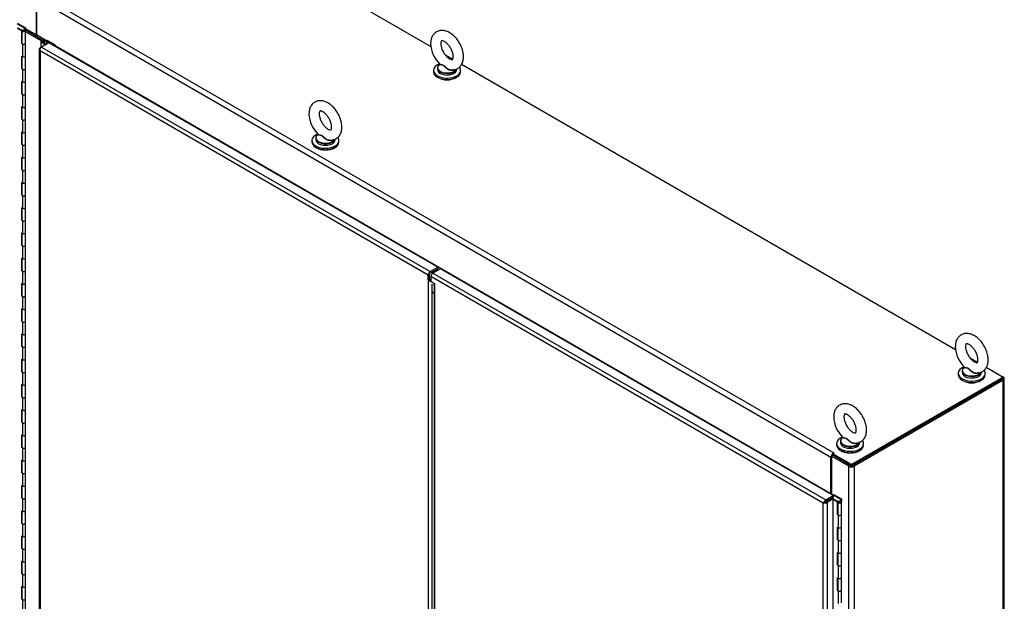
# Model space of a CAD drawing. Header units: inches. Extents: x 2 to 538, y -2 to 358.
# Tile 34 of 36: x 336 to 399, y 271 to 308. Entities that reach past the tile are written whole.
import ezdxf

# ---------------------------------------------------------------- set-up
doc = ezdxf.new("R2010")
doc.units = ezdxf.units.IN
doc.header["$MEASUREMENT"] = 0
for name, color, linetype in [('COM52825', 7, 'Continuous'), ('COM52839', 7, 'Continuous'), ('COM52847', 7, 'Continuous'), ('COM54578-80', 7, 'Continuous'), ('COM71126-1', 7, 'Continuous'), ('COM71130-1', 7, 'Continuous'), ('COM71131-1', 7, 'Continuous'), ('Default', 7, 'Continuous'), ('GSK11033', 7, 'Continuous'), ('SCS00680', 7, 'Continuous'), ('WAF25362', 7, 'Continuous'), ('WAM254785', 7, 'Continuous')]:
    doc.layers.add(name, color=color, linetype=linetype)

# ---------------------------------------------------------------- blocks, each defined once
blk = doc.blocks.new('SE5')
at = {"layer": 'COM52825', "color": 7, "linetype": 'Continuous'}
for p, q in [((362.849, 292.076), (362.361, 291.795)), ((362.361, 291.795), (387.774, 277.122)), ((388.262, 277.404), (362.849, 292.076)), ((362.23, 291.568), (362.23, 291.262)), ((387.601, 276.92), (362.23, 291.568)), ((362.23, 291.262), (362.495, 291.109)), ((362.441, 291.123), (362.441, 257.111)), ((362.495, 257.294), (362.495, 291.109)), ((387.774, 277.122), (388.262, 277.404)), ((387.774, 277.02), (388.262, 277.302)), ((388.172, 277.249), (387.774, 277.02)), ((388.26, 277.198), (387.863, 276.969)), ((388.26, 277.198), (388.172, 277.249)), ((388.26, 211.777), (388.26, 277.198)), ((388.262, 277.404), (388.262, 277.302)), ((387.601, 276.92), (387.716, 276.986)), ((387.649, 276.948), (387.601, 276.92)), ((387.601, 211.596), (387.601, 276.92)), ((387.601, 276.92), (387.601, 276.92)), ((387.601, 276.92), (387.601, 276.92)), ((387.601, 276.92), (387.601, 276.92)), ((387.601, 276.92), (387.601, 276.92)), ((387.716, 276.987), (387.669, 276.999)), ((387.716, 276.987), (387.675, 276.963)), ((387.716, 276.986), (387.703, 276.939)), ((387.716, 276.986), (387.774, 277.02)), ((387.774, 277.02), (387.716, 276.987)), ((387.774, 277.02), (387.774, 277.02)), ((387.774, 277.02), (387.774, 277.02)), ((387.774, 277.02), (387.774, 277.02)), ((387.774, 277.02), (387.774, 277.02)), ((387.863, 276.969), (387.863, 211.547))]:
    blk.add_line(p, q, dxfattribs=at)
for centre, start, end in [((387.894, 276.739), 130.85054, 148.20193), ((387.59, 277.264), 271.79807, 289.14946)]:
    blk.add_arc(centre, 0.345, start, end, dxfattribs=at)
for centre, major_axis, start_param, end_param in [((362.361, 291.644), (-0.093, -0.16), 3.926991, 5.497787), ((387.774, 276.971), (0.092, 0.16), 0.785398, 1.724489), ((387.732, 277.045), (0.185, 0), 4.558696, 5.497787)]:
    blk.add_ellipse(centre, major_axis=major_axis, ratio=0.57735, start_param=start_param, end_param=end_param, dxfattribs=at)
blk.add_open_spline([(362.441, 291.123), (362.441, 291.12), (362.446, 291.116), (362.464, 291.11), (362.478, 291.108), (362.495, 291.109)], degree=3, knots=[0.5, 0.5, 0.5, 0.5, 0.75, 0.75, 1, 1, 1, 1], dxfattribs=at)
at = {"layer": 'COM52839', "color": 7, "linetype": 'Continuous'}
blk.add_line((337.017, 306.816), (336.014, 307.396), dxfattribs=at)
at = {"layer": 'COM52847', "color": 7, "linetype": 'Continuous'}
for p, q in [((336.951, 306.363), (337.039, 306.414)), ((337.527, 306.696), (337.039, 306.414)), ((337.039, 306.414), (362.188, 291.895)), ((362.675, 292.176), (337.527, 306.696)), ((336.897, 306.287), (336.897, 240.866)), ((336.934, 306.274), (336.899, 306.271)), ((362.057, 291.668), (336.951, 306.163)), ((336.951, 306.163), (336.951, 240.839)), ((336.951, 306.163), (336.951, 306.163)), ((336.951, 306.163), (336.951, 306.163)), ((336.951, 306.163), (336.951, 306.163)), ((336.951, 306.163), (336.951, 306.163)), ((336.951, 306.163), (336.951, 306.163)), ((362.145, 291.414), (362.145, 291.719)), ((362.188, 291.895), (362.675, 292.176)), ((362.188, 291.793), (362.675, 292.074)), ((362.675, 292.176), (362.675, 292.074)), ((362.057, 291.363), (362.057, 291.668)), ((362.145, 291.414), (362.057, 291.363)), ((362.057, 291.363), (362.057, 226.65)), ((362.318, 227.433), (362.318, 290.58))]:
    blk.add_line(p, q, dxfattribs=at)
for centre, radius, start, end in [((337.116, 306.309), 0.22, 189.90573, 221.37271), ((337.267, 306.27), 0.334, 176.44305, 198.69362), ((362.333, 291.615), 0.375, 222.40915, 253.34844), ((362.538, 291.597), 0.433, 205.04243, 224.74682)]:
    blk.add_arc(centre, radius, start, end, dxfattribs=at)
for centre, major_axis, start_param, end_param in [((337.082, 306.287), (0.185, 0), 2.356194, 3.295285), ((337.039, 306.263), (0.093, 0.16), 0.785398, 1.724489), ((362.188, 291.744), (0.092, 0.16), 0.785398, 2.356194)]:
    blk.add_ellipse(centre, major_axis=major_axis, ratio=0.57735, start_param=start_param, end_param=end_param, dxfattribs=at)
at = {"layer": 'COM54578-80', "color": 7, "linetype": 'Continuous'}
for p, q in [((335.951, 307.636), (335.461, 307.919)), ((335.492, 307.664), (335.771, 307.503)), ((335.505, 307.944), (336.013, 307.651)), ((335.951, 307.477), (335.951, 307.636)), ((336.013, 307.651), (336.013, 307.478)), ((335.766, 307.455), (335.492, 307.613)), ((335.766, 306.638), (335.766, 307.455)), ((335.771, 307.503), (335.771, 306.686)), ((335.78, 307.475), (335.78, 306.659)), ((335.814, 307.523), (335.858, 307.497)), ((335.847, 307.475), (335.847, 307.462)), ((335.858, 307.497), (335.858, 307.493)), ((335.947, 307.462), (335.947, 307.475)), ((335.951, 307.477), (335.951, 307.473)), ((336.014, 306.659), (336.014, 307.475)), ((335.766, 306.638), (335.814, 306.611)), ((335.78, 306.681), (335.771, 306.686)), ((335.814, 306.611), (335.814, 305.793)), ((336.014, 305.841), (336.014, 306.658)), ((336.992, 306.775), (336.992, 306.387)), ((337.027, 306.727), (337.304, 306.567)), ((337.027, 306.407), (337.027, 306.727)), ((337.042, 306.803), (337.042, 306.782)), ((337.074, 306.834), (337.056, 306.824)), ((337.056, 306.783), (337.074, 306.773)), ((337.056, 306.783), (337.056, 306.762)), ((337.056, 306.762), (337.074, 306.752)), ((337.348, 306.592), (337.07, 306.752)), ((337.074, 306.752), (337.074, 306.773)), ((337.144, 306.75), (337.184, 306.723)), ((337.144, 306.71), (337.144, 306.75)), ((337.162, 306.824), (337.145, 306.834)), ((337.145, 306.773), (337.162, 306.783)), ((337.145, 306.773), (337.145, 306.752)), ((337.145, 306.752), (337.162, 306.762)), ((337.162, 306.762), (337.162, 306.783)), ((337.414, 306.842), (337.177, 306.842)), ((337.177, 306.83), (337.177, 306.842)), ((337.177, 306.782), (337.177, 306.803)), ((337.184, 306.687), (337.184, 306.723)), ((337.226, 306.662), (337.226, 306.775)), ((337.233, 306.807), (337.388, 306.807)), ((337.233, 306.807), (337.233, 306.659)), ((337.388, 306.807), (337.879, 306.523)), ((337.388, 306.615), (337.388, 306.807)), ((337.922, 306.549), (337.414, 306.842)), ((337.879, 306.523), (337.922, 306.549)), ((337.879, 306.493), (337.879, 306.523)), ((337.922, 306.467), (337.922, 306.549)), ((335.814, 305.793), (335.766, 305.821)), ((335.766, 305.005), (335.766, 305.821)), ((335.771, 305.818), (335.771, 305.053)), ((335.78, 305.813), (335.78, 305.026)), ((336.014, 305.026), (336.014, 305.842)), ((335.814, 304.978), (335.766, 305.005)), ((335.771, 305.053), (335.78, 305.048)), ((335.814, 304.978), (335.814, 304.16)), ((336.014, 304.208), (336.014, 305.026)), ((335.814, 304.16), (335.766, 304.188)), ((335.766, 303.372), (335.766, 304.188)), ((335.771, 304.185), (335.771, 303.42)), ((335.78, 304.18), (335.78, 303.393)), ((336.014, 303.393), (336.014, 304.209)), ((335.814, 303.345), (335.766, 303.372)), ((335.771, 303.42), (335.78, 303.415)), ((335.814, 303.345), (335.814, 302.527)), ((336.014, 302.575), (336.014, 303.393)), ((335.814, 302.527), (335.766, 302.555)), ((335.766, 301.739), (335.766, 302.555)), ((335.771, 302.552), (335.771, 301.787)), ((335.78, 302.547), (335.78, 301.76)), ((336.014, 301.76), (336.014, 302.576)), ((335.814, 301.712), (335.766, 301.739)), ((335.771, 301.787), (335.78, 301.782)), ((335.814, 301.712), (335.814, 300.894)), ((336.014, 300.942), (336.014, 301.76)), ((335.814, 300.894), (335.766, 300.922)), ((335.766, 300.106), (335.766, 300.922)), ((335.771, 300.919), (335.771, 300.154)), ((335.78, 300.914), (335.78, 300.127)), ((336.014, 300.127), (336.014, 300.943)), ((335.814, 300.079), (335.766, 300.106)), ((335.771, 300.154), (335.78, 300.149)), ((335.814, 300.079), (335.814, 299.261)), ((336.014, 299.309), (336.014, 300.127)), ((335.814, 299.261), (335.766, 299.289)), ((335.766, 298.473), (335.766, 299.289)), ((335.771, 299.286), (335.771, 298.521)), ((335.78, 299.281), (335.78, 298.494)), ((336.014, 298.494), (336.014, 299.31)), ((335.814, 298.446), (335.766, 298.473)), ((335.771, 298.521), (335.78, 298.516)), ((335.814, 298.446), (335.814, 297.628)), ((336.014, 297.676), (336.014, 298.494)), ((335.814, 297.628), (335.766, 297.656)), ((335.766, 296.84), (335.766, 297.656)), ((335.771, 297.653), (335.771, 296.888)), ((335.78, 297.648), (335.78, 296.861)), ((336.014, 296.861), (336.014, 297.677)), ((335.814, 296.813), (335.766, 296.84)), ((335.771, 296.888), (335.78, 296.883)), ((335.814, 296.813), (335.814, 295.995)), ((336.014, 296.043), (336.014, 296.861)), ((335.814, 295.995), (335.766, 296.023)), ((335.766, 295.207), (335.766, 296.023)), ((335.771, 296.02), (335.771, 295.255)), ((335.78, 296.015), (335.78, 295.228)), ((336.014, 295.228), (336.014, 296.044)), ((335.814, 295.18), (335.766, 295.207)), ((335.771, 295.255), (335.78, 295.25)), ((335.814, 295.18), (335.814, 294.362)), ((336.014, 294.41), (336.014, 295.228)), ((335.814, 294.362), (335.766, 294.39)), ((335.766, 293.574), (335.766, 294.39)), ((335.771, 294.388), (335.771, 293.622)), ((335.78, 294.382), (335.78, 293.595)), ((336.014, 293.595), (336.014, 294.411)), ((335.771, 293.622), (335.78, 293.617)), ((335.814, 293.547), (335.766, 293.574)), ((335.814, 293.547), (335.814, 292.729)), ((336.014, 292.777), (336.014, 293.595)), ((335.814, 292.729), (335.766, 292.757)), ((335.766, 291.941), (335.766, 292.757)), ((335.771, 292.755), (335.771, 291.989)), ((335.78, 292.749), (335.78, 291.962)), ((336.014, 291.962), (336.014, 292.778)), ((335.814, 291.914), (335.766, 291.941)), ((335.771, 291.989), (335.78, 291.984)), ((335.814, 291.914), (335.814, 291.096)), ((336.014, 291.144), (336.014, 291.962)), ((335.814, 291.096), (335.766, 291.124)), ((335.766, 290.308), (335.766, 291.124)), ((335.771, 291.122), (335.771, 290.356)), ((335.78, 291.116), (335.78, 290.329)), ((336.014, 290.329), (336.014, 291.145)), ((335.814, 290.281), (335.766, 290.308)), ((335.771, 290.356), (335.78, 290.351)), ((335.814, 290.281), (335.814, 289.464)), ((336.014, 289.511), (336.014, 290.329)), ((335.814, 289.464), (335.766, 289.491)), ((335.766, 288.675), (335.766, 289.491)), ((335.771, 289.489), (335.771, 288.723)), ((335.78, 289.483), (335.78, 288.696)), ((336.014, 288.696), (336.014, 289.512)), ((335.814, 288.648), (335.766, 288.675)), ((335.771, 288.723), (335.78, 288.718)), ((335.814, 288.648), (335.814, 287.831)), ((336.014, 287.878), (336.014, 288.696)), ((336.014, 287.063), (336.014, 287.879)), ((335.814, 287.831), (335.766, 287.858)), ((335.766, 287.042), (335.766, 287.858)), ((335.771, 287.856), (335.771, 287.09)), ((335.78, 287.85), (335.78, 287.063)), ((335.814, 287.015), (335.766, 287.042)), ((335.771, 287.09), (335.78, 287.085)), ((335.814, 287.015), (335.814, 286.198)), ((336.014, 286.245), (336.014, 287.063)), ((335.814, 286.198), (335.766, 286.225)), ((335.766, 285.409), (335.766, 286.225)), ((335.771, 286.223), (335.771, 285.457)), ((335.78, 286.217), (335.78, 285.43)), ((336.014, 285.43), (336.014, 286.246)), ((335.814, 285.382), (335.766, 285.409)), ((335.771, 285.457), (335.78, 285.452)), ((335.814, 285.382), (335.814, 284.565)), ((336.014, 284.612), (336.014, 285.43)), ((335.814, 284.565), (335.766, 284.592)), ((335.766, 283.776), (335.766, 284.592)), ((335.771, 284.59), (335.771, 283.824)), ((335.78, 284.584), (335.78, 283.797)), ((336.014, 283.797), (336.014, 284.613)), ((335.814, 283.749), (335.766, 283.776)), ((335.771, 283.824), (335.78, 283.819)), ((335.814, 283.749), (335.814, 282.932)), ((336.014, 282.979), (336.014, 283.797)), ((335.814, 282.932), (335.766, 282.959)), ((335.766, 282.143), (335.766, 282.959)), ((335.771, 282.957), (335.771, 282.191)), ((335.78, 282.951), (335.78, 282.164)), ((336.014, 282.164), (336.014, 282.98)), ((335.771, 282.191), (335.78, 282.186)), ((336.014, 281.346), (336.014, 282.164)), ((335.814, 282.116), (335.766, 282.143)), ((335.814, 282.116), (335.814, 281.299)), ((335.814, 281.299), (335.766, 281.326)), ((335.766, 280.51), (335.766, 281.326)), ((335.771, 281.324), (335.771, 280.559)), ((335.78, 281.318), (335.78, 280.531)), ((336.014, 280.531), (336.014, 281.347)), ((335.814, 280.483), (335.766, 280.51)), ((335.771, 280.559), (335.78, 280.553)), ((335.814, 280.483), (335.814, 279.666)), ((336.014, 279.713), (336.014, 280.531)), ((335.814, 279.666), (335.766, 279.693)), ((335.766, 278.877), (335.766, 279.693)), ((335.771, 279.691), (335.771, 278.926)), ((335.78, 279.685), (335.78, 278.898)), ((336.014, 278.898), (336.014, 279.714)), ((335.814, 278.85), (335.766, 278.877)), ((335.771, 278.926), (335.78, 278.92)), ((335.814, 278.85), (335.814, 278.033)), ((336.014, 278.08), (336.014, 278.898)), ((335.814, 278.033), (335.766, 278.06)), ((335.766, 277.244), (335.766, 278.06)), ((335.771, 278.058), (335.771, 277.293)), ((335.78, 278.052), (335.78, 277.265)), ((336.014, 277.265), (336.014, 278.081)), ((335.814, 277.217), (335.766, 277.244)), ((335.771, 277.293), (335.78, 277.287)), ((335.814, 277.217), (335.814, 276.4)), ((336.014, 276.447), (336.014, 277.265)), ((388.229, 277.454), (388.273, 277.479)), ((388.719, 277.17), (388.229, 277.454)), ((388.229, 277.454), (388.229, 277.423)), ((388.229, 277.283), (388.229, 277.216)), ((388.26, 277.198), (388.538, 277.037)), ((388.534, 276.989), (388.26, 277.147)), ((388.273, 277.479), (388.781, 277.185)), ((388.582, 277.057), (388.626, 277.032)), ((388.719, 277.012), (388.719, 277.17)), ((388.781, 277.185), (388.781, 277.013)), ((335.814, 276.4), (335.766, 276.427)), ((335.766, 275.611), (335.766, 276.427)), ((335.771, 276.425), (335.771, 275.66)), ((335.78, 276.419), (335.78, 275.632)), ((336.014, 275.632), (336.014, 276.448)), ((388.534, 276.173), (388.534, 276.989)), ((388.538, 277.037), (388.538, 276.221)), ((388.547, 277.009), (388.547, 276.193)), ((388.614, 277.009), (388.614, 276.996)), ((388.626, 277.032), (388.626, 277.028)), ((388.714, 276.996), (388.714, 277.009)), ((388.719, 277.012), (388.719, 277.007)), ((388.781, 276.193), (388.781, 277.009)), ((388.534, 276.173), (388.582, 276.145)), ((388.547, 276.216), (388.538, 276.221)), ((388.582, 276.145), (388.582, 275.328)), ((388.781, 275.376), (388.781, 276.193)), ((335.814, 275.584), (335.766, 275.611)), ((335.771, 275.66), (335.78, 275.654)), ((335.814, 275.584), (335.814, 274.767)), ((336.014, 274.814), (336.014, 275.632)), ((388.582, 275.328), (388.534, 275.355)), ((388.534, 274.54), (388.534, 275.355)), ((388.538, 275.353), (388.538, 274.588)), ((388.547, 275.348), (388.547, 274.56)), ((388.781, 274.56), (388.781, 275.376)), ((335.814, 274.767), (335.766, 274.794)), ((335.766, 273.978), (335.766, 274.794)), ((335.771, 274.792), (335.771, 274.027)), ((335.78, 274.786), (335.78, 273.999)), ((336.014, 273.999), (336.014, 274.815)), ((388.582, 274.512), (388.534, 274.54)), ((388.538, 274.588), (388.547, 274.583)), ((388.582, 274.512), (388.582, 273.695)), ((388.781, 273.743), (388.781, 274.56)), ((335.814, 273.951), (335.766, 273.978)), ((335.771, 274.027), (335.78, 274.021)), ((335.814, 273.951), (335.814, 273.134)), ((336.014, 273.181), (336.014, 273.999)), ((388.582, 273.695), (388.534, 273.722)), ((388.534, 272.907), (388.534, 273.722)), ((388.538, 273.72), (388.538, 272.955)), ((388.547, 273.715), (388.547, 272.927)), ((388.781, 272.927), (388.781, 273.743)), ((335.814, 273.134), (335.766, 273.161)), ((335.766, 272.345), (335.766, 273.161)), ((335.771, 273.159), (335.771, 272.394)), ((335.78, 273.153), (335.78, 272.366)), ((336.014, 272.366), (336.014, 273.182)), ((388.582, 272.879), (388.534, 272.907)), ((388.538, 272.955), (388.547, 272.95)), ((388.582, 272.879), (388.582, 272.062)), ((388.781, 272.11), (388.781, 272.927)), ((335.814, 272.318), (335.766, 272.345)), ((335.771, 272.394), (335.78, 272.388)), ((335.814, 272.318), (335.814, 271.501)), ((336.014, 271.548), (336.014, 272.366)), ((388.582, 272.062), (388.534, 272.089)), ((388.534, 271.274), (388.534, 272.089)), ((388.538, 272.087), (388.538, 271.322)), ((388.547, 272.082), (388.547, 271.294)), ((388.781, 271.294), (388.781, 272.111)), ((335.814, 271.501), (335.766, 271.528)), ((335.766, 270.712), (335.766, 271.528)), ((335.771, 271.526), (335.771, 270.761)), ((335.78, 271.52), (335.78, 270.733)), ((336.014, 270.733), (336.014, 271.549)), ((388.538, 271.322), (388.547, 271.317)), ((335.814, 270.685), (335.766, 270.712)), ((335.771, 270.761), (335.78, 270.755)), ((335.814, 270.685), (335.814, 269.868)), ((336.014, 269.915), (336.014, 270.733)), ((388.582, 271.246), (388.534, 271.274)), ((388.582, 271.246), (388.582, 270.429)), ((388.781, 270.477), (388.781, 271.294))]:
    blk.add_line(p, q, dxfattribs=at)
for centre, major_axis, start_param, end_param in [((335.897, 307.475), (0.135, 0), 2.775808, 3.404676), ((335.897, 307.475), (-0.117, 0), -0.785398, 3.18711), ((335.682, 306.975), (-0.076, 0.132), 4.366763, 4.535551), ((335.897, 307.475), (-0.055, 0), -0.785398, 3.207987), ((335.897, 306.658), (0.135, 0), -3.507377, -3.404676), ((335.682, 306.975), (-0.076, 0.132), 3.31843, 3.487219), ((335.726, 307), (0.076, -0.132), -0.360117, -0.292582), ((335.897, 306.659), (-0.117, 0), 0, 3.141593), ((335.897, 306.658), (-0.117, 0), 0.785398, 3.141593), ((337.109, 306.775), (0.117, 0), 1.617969, 3.926991), ((337.092, 306.803), (0.05, 0), 2.356194, 3.926991), ((337.092, 306.782), (0.05, 0), 3.141593, 3.926991), ((337.109, 306.775), (0.055, 0), 3.692907, 3.926991), ((337.109, 306.814), (0.05, 0), 0.785398, 2.356194), ((337.109, 306.793), (-0.05, 0), 0.785398, 2.356194), ((337.109, 306.772), (0.05, 0), 3.926991, 5.497787), ((337.109, 306.775), (0.117, 0), -0.876433, 1.523623), ((337.109, 306.775), (0.055, 0), -0.876433, -0.551314), ((337.127, 306.803), (-0.05, 0), 2.356194, 3.926991), ((337.127, 306.782), (-0.05, 0), 2.356194, 3.141593), ((337.109, 306.775), (0.135, 0), 0.418631, 1.046685), ((335.897, 305.842), (-0.117, 0), 0.783092, 3.141593), ((335.897, 305.841), (-0.117, 0), 0.785398, 3.141593), ((335.897, 305.026), (0.135, 0), -3.507377, -3.404676), ((335.897, 305.026), (-0.117, 0), 0, 3.141593), ((335.897, 305.026), (-0.117, 0), 0.785398, 3.141593), ((335.897, 304.209), (-0.117, 0), 0.783092, 3.141593), ((335.897, 304.208), (-0.117, 0), 0.785398, 3.141593), ((335.897, 303.393), (0.135, 0), -3.507377, -3.404676), ((335.897, 303.393), (-0.117, 0), 0, 3.141593), ((335.897, 303.393), (-0.117, 0), 0.785398, 3.141593), ((335.897, 302.576), (-0.117, 0), 0.783092, 3.141593), ((335.897, 302.575), (-0.117, 0), 0.785398, 3.141593), ((335.682, 302.076), (-0.076, 0.132), 4.366763, 4.535551), ((335.682, 302.076), (-0.076, 0.132), 3.31843, 3.487219), ((335.726, 302.101), (0.076, -0.132), -0.360117, -0.292582), ((335.897, 301.76), (0.135, 0), -3.507377, -3.404676), ((335.897, 301.76), (-0.117, 0), 0, 3.141593), ((335.897, 301.76), (-0.117, 0), 0.785398, 3.141593), ((335.897, 300.943), (-0.117, 0), 0, 3.141593), ((335.897, 300.942), (-0.117, 0), 0.785398, 3.141593), ((335.897, 300.127), (0.135, 0), -3.507377, -3.404676), ((335.897, 300.127), (-0.117, 0), 0, 3.141593), ((335.897, 300.127), (-0.117, 0), 0.785398, 3.141593), ((335.897, 299.31), (-0.117, 0), 0, 3.141593), ((335.897, 299.309), (-0.117, 0), 0.785398, 3.141593), ((335.897, 298.494), (0.135, 0), -3.507377, -3.404676), ((335.897, 298.494), (-0.117, 0), 0, 3.141593), ((335.897, 298.494), (-0.117, 0), 0.785398, 3.141593), ((335.897, 297.677), (-0.117, 0), 0, 3.141593), ((335.897, 297.676), (-0.117, 0), 0.785398, 3.141593), ((335.897, 296.861), (0.135, 0), -3.507377, -3.404676), ((335.682, 297.177), (-0.076, 0.132), 4.366763, 4.535551), ((335.682, 297.177), (-0.076, 0.132), 3.31843, 3.487219), ((335.726, 297.202), (0.076, -0.132), -0.360117, -0.292582), ((335.897, 296.861), (-0.117, 0), 0, 3.141593), ((335.897, 296.861), (-0.117, 0), 0.785398, 3.141593), ((335.897, 296.044), (-0.117, 0), 0, 3.141593), ((335.897, 296.043), (-0.117, 0), 0.785398, 3.141593), ((335.897, 295.228), (0.135, 0), -3.507377, -3.404676), ((335.897, 295.228), (-0.117, 0), 0, 3.141593), ((335.897, 295.228), (-0.117, 0), 0.785398, 3.141593), ((335.897, 294.411), (-0.117, 0), 0, 3.141593), ((335.897, 294.41), (-0.117, 0), 0.785398, 3.141593), ((335.897, 293.595), (0.135, 0), -3.507377, -3.404676), ((335.897, 293.595), (-0.117, 0), 0, 3.141593), ((335.897, 293.595), (-0.117, 0), 0.785398, 3.141593), ((335.897, 292.778), (-0.117, 0), 0, 3.141593), ((335.897, 292.777), (-0.117, 0), 0.785398, 3.141593), ((335.897, 291.962), (0.135, 0), -3.507377, -3.404676), ((335.682, 292.278), (-0.076, 0.132), 4.366763, 4.535551), ((335.682, 292.278), (-0.076, 0.132), 3.31843, 3.487219), ((335.726, 292.303), (0.076, -0.132), -0.360117, -0.292582), ((335.897, 291.962), (-0.117, 0), 0, 3.141593), ((335.897, 291.962), (-0.117, 0), 0.785398, 3.141593), ((335.897, 291.145), (-0.117, 0), 0, 3.141593), ((335.897, 291.144), (-0.117, 0), 0.785398, 3.141593), ((335.897, 290.329), (0.135, 0), -3.507377, -3.404676), ((335.897, 290.329), (-0.117, 0), 0, 3.141593), ((335.897, 290.329), (-0.117, 0), 0.785398, 3.141593), ((335.897, 289.512), (-0.117, 0), 0.783092, 3.141593), ((335.897, 289.511), (-0.117, 0), 0.785398, 3.141593), ((335.897, 288.696), (0.135, 0), -3.507377, -3.404676), ((335.897, 288.696), (-0.117, 0), 0, 3.141593), ((335.897, 288.696), (-0.117, 0), 0.785398, 3.141593), ((335.897, 287.879), (-0.117, 0), 0.783092, 3.141593), ((335.897, 287.878), (-0.117, 0), 0.785398, 3.141593), ((335.682, 287.379), (-0.076, 0.132), 4.366763, 4.535551), ((335.682, 287.379), (-0.076, 0.132), 3.31843, 3.487219), ((335.726, 287.404), (0.076, -0.132), -0.360117, -0.292582), ((335.897, 287.063), (0.135, 0), -3.507377, -3.404676), ((335.897, 287.063), (-0.117, 0), 0, 3.141593), ((335.897, 287.063), (-0.117, 0), 0.785398, 3.141593), ((335.897, 286.246), (-0.117, 0), 0, 3.141593), ((335.897, 286.245), (-0.117, 0), 0.785398, 3.141593), ((335.897, 285.43), (0.135, 0), -3.507377, -3.404676), ((335.897, 285.43), (-0.117, 0), 0, 3.141593), ((335.897, 285.43), (-0.117, 0), 0.785398, 3.141593), ((335.897, 284.613), (-0.117, 0), 0.783092, 3.141593), ((335.897, 284.612), (-0.117, 0), 0.785398, 3.141593), ((335.897, 283.797), (0.135, 0), -3.507377, -3.404676), ((335.897, 283.797), (-0.117, 0), 0, 3.141593), ((335.897, 283.797), (-0.117, 0), 0.785398, 3.141593), ((335.897, 282.98), (-0.117, 0), 0.783092, 3.141593), ((335.897, 282.979), (-0.117, 0), 0.785398, 3.141593), ((335.897, 282.164), (0.135, 0), -3.507377, -3.404676), ((335.682, 282.48), (-0.076, 0.132), 4.366763, 4.535551), ((335.682, 282.48), (-0.076, 0.132), 3.31843, 3.487219), ((335.726, 282.505), (0.076, -0.132), -0.360117, -0.292582), ((335.897, 282.164), (-0.117, 0), 0, 3.141593), ((335.897, 282.164), (-0.117, 0), 0.785398, 3.141593), ((335.897, 281.347), (-0.117, 0), 0, 3.141593), ((335.897, 281.346), (-0.117, 0), 0.785398, 3.141593), ((335.897, 280.531), (0.135, 0), -3.507377, -3.404676), ((335.897, 280.531), (-0.117, 0), 0, 3.141593), ((335.897, 280.531), (-0.117, 0), 0.785398, 3.141593), ((335.897, 279.714), (-0.117, 0), 0, 3.141593), ((335.897, 279.713), (-0.117, 0), 0.785398, 3.141593), ((335.897, 278.898), (0.135, 0), -3.507377, -3.404676), ((335.897, 278.898), (-0.117, 0), 0, 3.141593), ((335.897, 278.898), (-0.117, 0), 0.785398, 3.141593), ((335.897, 278.081), (-0.117, 0), 0, 3.141593), ((335.897, 278.08), (-0.117, 0), 0.785398, 3.141593), ((335.897, 277.265), (0.135, 0), -3.507377, -3.404676), ((335.682, 277.581), (-0.076, 0.132), 4.366763, 4.535551), ((335.682, 277.581), (-0.076, 0.132), 3.31843, 3.487219), ((335.726, 277.606), (0.076, -0.132), -0.360117, -0.292582), ((335.897, 277.265), (-0.117, 0), 0, 3.141593), ((335.897, 277.265), (-0.117, 0), 0.785398, 3.141593), ((388.664, 277.009), (-0.117, 0), -0.785398, 3.18711), ((335.897, 276.448), (-0.117, 0), 0, 3.141593), ((335.897, 276.447), (-0.117, 0), 0.785398, 3.141593), ((388.664, 277.009), (0.135, 0), 2.775808, 3.404676), ((388.45, 276.509), (-0.076, 0.132), 4.366763, 4.535551), ((388.664, 277.009), (-0.055, 0), -0.785398, 3.207987), ((388.664, 276.193), (0.135, 0), -3.507377, -3.404676), ((388.45, 276.509), (-0.076, 0.132), 3.31843, 3.487219), ((388.494, 276.535), (0.076, -0.132), -0.360117, -0.292581), ((388.664, 276.193), (-0.117, 0), 0, 3.141593), ((388.664, 276.193), (-0.117, 0), 0.785398, 3.141593), ((335.897, 275.632), (0.135, 0), -3.507377, -3.404676), ((335.897, 275.632), (-0.117, 0), 0, 3.141593), ((335.897, 275.632), (-0.117, 0), 0.785398, 3.141593), ((388.664, 275.376), (-0.117, 0), 0.785398, 3.141593), ((388.664, 275.376), (-0.117, 0), 0.783092, 3.141593), ((335.897, 274.815), (-0.117, 0), 0, 3.141593), ((335.897, 274.814), (-0.117, 0), 0.785398, 3.141593), ((388.664, 274.56), (0.135, 0), -3.507377, -3.404676), ((388.664, 274.56), (-0.117, 0), 0, 3.141593), ((388.664, 274.56), (-0.117, 0), 0.785398, 3.141593), ((335.897, 273.999), (0.135, 0), -3.507377, -3.404676), ((335.897, 273.999), (-0.117, 0), 0, 3.141593), ((335.897, 273.999), (-0.117, 0), 0.785398, 3.141593), ((388.664, 273.743), (-0.117, 0), 0, 3.141593), ((388.664, 273.743), (-0.117, 0), 0.785398, 3.141593), ((335.682, 272.682), (-0.076, 0.132), 4.366763, 4.535551), ((335.897, 273.182), (-0.117, 0), 0, 3.141593), ((335.897, 273.181), (-0.117, 0), 0.785398, 3.141593), ((388.664, 272.927), (0.135, 0), -3.507377, -3.404676), ((388.664, 272.927), (-0.117, 0), 0, 3.141593), ((388.664, 272.927), (-0.117, 0), 0.785398, 3.141593), ((335.897, 272.366), (0.135, 0), -3.507377, -3.404676), ((335.682, 272.682), (-0.076, 0.132), 3.31843, 3.487219), ((335.726, 272.707), (0.076, -0.132), -0.360117, -0.292582), ((335.897, 272.366), (-0.117, 0), 0, 3.141593), ((335.897, 272.366), (-0.117, 0), 0.785398, 3.141593), ((388.664, 272.111), (-0.117, 0), 0, 3.141593), ((388.664, 272.11), (-0.117, 0), 0.785398, 3.141593), ((335.897, 271.549), (-0.117, 0), 0.783092, 3.141593), ((335.897, 271.548), (-0.117, 0), 0.785398, 3.141593), ((388.664, 271.294), (0.135, 0), -3.507377, -3.404676), ((388.45, 271.61), (-0.076, 0.132), 4.366763, 4.535551), ((388.45, 271.61), (-0.076, 0.132), 3.31843, 3.487219), ((388.494, 271.636), (0.076, -0.132), -0.360117, -0.292582), ((335.897, 270.733), (0.135, 0), -3.507377, -3.404676), ((335.897, 270.733), (-0.117, 0), 0, 3.141593), ((335.897, 270.733), (-0.117, 0), 0.785398, 3.141593), ((388.664, 271.294), (-0.117, 0), 0, 3.141593), ((388.664, 271.294), (-0.117, 0), 0.785398, 3.141593)]:
    blk.add_ellipse(centre, major_axis=major_axis, ratio=0.57735, start_param=start_param, end_param=end_param, dxfattribs=at)
for centre in [(335.897, 307.475), (388.664, 277.009)]:
    blk.add_ellipse(centre, major_axis=(0.05, 0), ratio=0.57735, dxfattribs=at)
at = {"layer": 'COM71126-1', "color": 7, "linetype": 'Continuous'}
for p, q in [((399.16, 284.921), (389.526, 279.358)), ((399.248, 284.869), (389.614, 279.307)), ((399.248, 214.753), (399.248, 284.869)), ((399.322, 214.855), (399.322, 284.972)), ((388.221, 280.009), (388.133, 279.958)), ((389.261, 279.307), (388.133, 279.958)), ((388.133, 279.958), (388.133, 277.479)), ((389.349, 279.358), (388.221, 280.009)), ((389.261, 209.19), (389.261, 279.307)), ((389.614, 279.307), (389.614, 209.19)), ((387.909, 277.098), (388.111, 277.215)), ((388.111, 277.215), (388.111, 277.215)), ((388.229, 277.274), (388.221, 277.278))]:
    blk.add_line(p, q, dxfattribs=at)
for centre, major_axis, start_param, end_param in [((399.072, 284.972), (-0.25, 0), 2.356194, 3.926991), ((389.437, 279.409), (0.25, 0), 3.926991, 5.497787), ((388.2, 277.164), (0.125, 0), -3.962487, -3.926991), ((388.2, 277.164), (0.125, 0), 1.336734, 1.613874)]:
    blk.add_ellipse(centre, major_axis=major_axis, ratio=0.57735, start_param=start_param, end_param=end_param, dxfattribs=at)
at = {"layer": 'COM71130-1', "color": 7, "linetype": 'Continuous'}
for p, q in [((336.714, 307.196), (336.714, 309.543)), ((336.714, 307.196), (336.013, 307.6)), ((336.688, 307.108), (336.013, 307.497)), ((336.75, 307.071), (336.013, 307.497)), ((336.688, 307.108), (336.75, 307.071))]:
    blk.add_line(p, q, dxfattribs=at)
blk.add_ellipse((336.625, 307.145), major_axis=(0.062, 0.108), ratio=0.57735, start_param=4.708314, end_param=5.497787, dxfattribs=at)
at = {"layer": 'COM71131-1', "color": 7, "linetype": 'Continuous'}
for p, q in [((346.613, 315.463), (362.224, 306.449)), ((388.111, 279.868), (336.714, 309.543)), ((336.714, 309.543), (336.714, 307.196)), ((336.89, 309.849), (388.288, 280.175)), ((336.688, 307.108), (336.75, 307.071)), ((336.688, 307.108), (337.158, 306.836)), ((337.325, 306.842), (336.714, 307.196)), ((336.75, 307.071), (337.156, 306.837)), ((388.111, 277.521), (337.922, 306.498)), ((363.155, 305.912), (363.647, 305.628)), ((364.214, 305.301), (396.166, 286.854)), ((362.613, 292.038), (362.698, 291.989)), ((397.096, 286.316), (397.588, 286.032)), ((398.155, 285.705), (399.248, 285.074)), ((399.248, 285.074), (389.437, 279.409)), ((399.248, 284.972), (389.437, 279.307)), ((399.248, 285.074), (399.248, 284.972)), ((388.111, 277.521), (388.111, 279.868)), ((388.309, 280.162), (388.221, 280.111)), ((389.437, 279.409), (388.221, 280.111)), ((388.221, 280.009), (388.221, 280.111)), ((389.437, 279.307), (388.221, 280.009)), ((388.288, 280.15), (388.288, 280.175)), ((389.437, 279.409), (389.437, 279.307))]:
    blk.add_line(p, q, dxfattribs=at)
for centre, major_axis, start_param, end_param in [((336.625, 307.145), (0.062, 0.108), 4.708314, 5.497787), ((388.288, 279.971), (0.125, 0.217), 0.785398, 2.356194), ((388.299, 280.169), (-0.015, 0), 2.356194, 5.497787), ((388.023, 277.47), (-0.062, -0.108), 2.09186, 2.356194)]:
    blk.add_ellipse(centre, major_axis=major_axis, ratio=0.57735, start_param=start_param, end_param=end_param, dxfattribs=at)
at = {"layer": 'GSK11033', "color": 7, "linetype": 'Continuous'}
for p, q in [((362.407, 291.821), (362.322, 291.87)), ((362.295, 291.069), (362.295, 290.605)), ((362.431, 291.146), (362.431, 290.991)), ((362.295, 290.605), (362.441, 290.521)), ((362.295, 290.605), (362.441, 290.449)), ((362.441, 290.985), (362.431, 290.991)), ((387.909, 277.098), (387.732, 276.996)), ((387.909, 277.098), (387.908, 277.098)), ((387.909, 277.098), (387.909, 277.098)), ((387.732, 276.996), (387.732, 276.995)), ((387.732, 276.996), (387.732, 276.996))]:
    blk.add_line(p, q, dxfattribs=at)
at = {"layer": 'SCS00680', "color": 7, "linetype": 'Continuous'}
for p, q in [((362.803, 305.315), (362.779, 305.296)), ((362.649, 305.058), (362.649, 304.961)), ((354.937, 300.774), (354.913, 300.755)), ((354.783, 300.516), (354.783, 300.419)), ((396.59, 285.462), (396.59, 285.365)), ((396.745, 285.72), (396.721, 285.7)), ((388.724, 280.92), (388.724, 280.823)), ((388.878, 281.178), (388.854, 281.159))]:
    blk.add_line(p, q, dxfattribs=at)
for centre in [(364.162, 306.717), (356.295, 302.175), (398.103, 287.121), (390.236, 282.579)]:
    blk.add_arc(centre, 1.953, 182.48517, 226.09545, dxfattribs=at)
for centre, major_axis, start_param, end_param in [((363.274, 305.089), (0.611, 0), 2.514731, 5.986684), ((363.274, 305.058), (-0.625, 0), 5.983056, 6.283185), ((363.274, 305.058), (-0.625, 0), 0, 2.965508), ((363.274, 304.961), (-0.625, 0), 0, 3.141593), ((355.408, 300.548), (0.611, 0), 2.514731, 5.986684), ((355.408, 300.516), (-0.625, 0), 5.983057, 6.283185), ((355.408, 300.516), (-0.625, 0), 0, 2.965508), ((355.408, 300.419), (-0.625, 0), 0, 3.141593), ((397.215, 285.493), (0.611, 0), 2.514731, 5.986684), ((397.215, 285.462), (-0.625, 0), 5.983059, 6.283185), ((397.215, 285.462), (-0.625, 0), 0, 2.965508), ((397.215, 285.365), (-0.625, 0), 0, 3.141593), ((389.349, 280.952), (0.611, 0), 2.514731, 5.986684), ((389.349, 280.92), (-0.625, 0), 5.983055, 6.283185), ((389.349, 280.92), (-0.625, 0), 0, 2.965508), ((389.349, 280.823), (-0.625, 0), 0, 3.141593)]:
    blk.add_ellipse(centre, major_axis=major_axis, ratio=0.57735, start_param=start_param, end_param=end_param, dxfattribs=at)
for points, knots in [([(363.524, 304.94), (363.533, 304.937), (363.613, 304.92), (363.78, 304.944), (363.991, 305.029), (364.163, 305.186), (364.279, 305.392), (364.339, 305.635), (364.342, 305.911), (364.285, 306.213), (364.169, 306.52), (364.003, 306.811), (363.795, 307.07), (363.554, 307.281), (363.299, 307.424), (363.047, 307.491), (362.81, 307.486), (362.591, 307.408), (362.41, 307.261), (362.285, 307.062), (362.221, 306.844), (362.213, 306.704), (362.211, 306.632)], [0, 0, 0, 0, 0.005491, 0.054652, 0.10251, 0.152777, 0.201936, 0.253077, 0.307999, 0.365674, 0.423734, 0.481678, 0.539934, 0.598964, 0.659454, 0.712541, 0.762142, 0.810073, 0.860751, 0.909905, 0.960545, 1, 1, 1, 1]), ([(362.873, 306.632), (362.874, 306.66), (362.877, 306.729), (362.905, 306.807), (362.925, 306.82), (362.921, 306.822), (362.985, 306.825), (363.109, 306.776), (363.26, 306.663), (363.41, 306.498), (363.54, 306.293), (363.633, 306.073), (363.678, 305.867), (363.676, 305.704), (363.644, 305.612), (363.624, 305.598), (363.628, 305.596), (363.564, 305.593), (363.441, 305.642), (363.29, 305.754), (363.14, 305.919), (363.009, 306.124), (362.917, 306.342), (362.877, 306.521), (362.874, 306.601), (362.873, 306.632)], [0, 0, 0, 0, 0.022781, 0.065883, 0.110588, 0.162802, 0.205164, 0.250103, 0.294188, 0.339249, 0.385428, 0.431961, 0.477778, 0.522167, 0.565506, 0.610193, 0.662299, 0.704689, 0.749671, 0.793758, 0.838808, 0.884982, 0.931515, 0.977341, 1, 1, 1, 1]), ([(363.682, 304.943), (363.68, 304.941), (363.677, 304.939), (363.63, 304.907), (363.571, 304.896), (363.448, 304.91), (363.387, 304.934), (363.303, 304.984), (363.276, 305.003), (363.226, 305.044), (363.203, 305.066), (363.157, 305.11), (363.136, 305.134), (363.092, 305.177), (363.07, 305.197), (363.025, 305.228), (363.001, 305.237), (362.957, 305.248), (362.936, 305.25), (362.877, 305.254), (362.846, 305.255), (362.807, 305.267), (362.797, 305.276), (362.797, 305.289)], [0.0583155, 0.0583155, 0.0583155, 0.0583155, 0.0625, 0.0625, 0.125, 0.125, 0.1875, 0.1875, 0.21875, 0.21875, 0.25, 0.25, 0.28125, 0.28125, 0.3125, 0.3125, 0.34375, 0.34375, 0.375, 0.375, 0.4375, 0.4375, 0.4876002, 0.4876002, 0.4876002, 0.4876002]), ([(362.805, 305.31), (362.809, 305.306), (362.816, 305.302), (362.845, 305.289), (362.878, 305.284), (362.956, 305.271), (363.002, 305.262), (363.07, 305.22), (363.093, 305.201), (363.137, 305.162), (363.159, 305.141), (363.228, 305.077), (363.278, 305.036), (363.389, 304.971), (363.45, 304.946), (363.515, 304.937), (363.519, 304.937), (363.524, 304.936)], [0.5409583, 0.5409583, 0.5409583, 0.5409583, 0.5625, 0.5625, 0.625, 0.625, 0.6875, 0.6875, 0.71875, 0.71875, 0.75, 0.75, 0.8125, 0.8125, 0.875, 0.875, 0.8793373, 0.8793373, 0.8793373, 0.8793373]), ([(355.657, 300.398), (355.666, 300.396), (355.746, 300.378), (355.913, 300.403), (356.124, 300.488), (356.296, 300.645), (356.412, 300.851), (356.472, 301.093), (356.475, 301.369), (356.418, 301.671), (356.303, 301.978), (356.137, 302.269), (355.929, 302.528), (355.687, 302.74), (355.433, 302.882), (355.18, 302.949), (354.943, 302.944), (354.724, 302.866), (354.543, 302.719), (354.418, 302.52), (354.354, 302.302), (354.347, 302.162), (354.344, 302.09)], [0, 0, 0, 0, 0.005491, 0.054652, 0.10251, 0.152777, 0.201936, 0.253077, 0.307999, 0.365674, 0.423734, 0.481678, 0.539934, 0.598964, 0.659454, 0.712541, 0.762142, 0.810073, 0.860751, 0.909905, 0.960545, 1, 1, 1, 1]), ([(355.007, 302.09), (355.008, 302.118), (355.01, 302.187), (355.039, 302.265), (355.058, 302.278), (355.055, 302.281), (355.119, 302.283), (355.242, 302.234), (355.394, 302.121), (355.544, 301.956), (355.674, 301.752), (355.766, 301.532), (355.811, 301.325), (355.81, 301.162), (355.778, 301.071), (355.757, 301.056), (355.761, 301.054), (355.698, 301.051), (355.574, 301.1), (355.423, 301.212), (355.273, 301.377), (355.143, 301.582), (355.05, 301.8), (355.011, 301.979), (355.008, 302.059), (355.007, 302.09)], [0, 0, 0, 0, 0.022781, 0.065883, 0.110588, 0.162802, 0.205164, 0.250103, 0.294188, 0.339249, 0.385428, 0.431961, 0.477778, 0.522167, 0.565506, 0.610193, 0.662299, 0.704689, 0.749671, 0.793758, 0.838808, 0.884982, 0.931515, 0.977341, 1, 1, 1, 1]), ([(355.816, 300.401), (355.813, 300.399), (355.81, 300.397), (355.764, 300.365), (355.705, 300.354), (355.582, 300.368), (355.52, 300.392), (355.437, 300.442), (355.41, 300.462), (355.36, 300.502), (355.336, 300.524), (355.291, 300.569), (355.269, 300.592), (355.226, 300.635), (355.204, 300.656), (355.159, 300.686), (355.135, 300.695), (355.09, 300.706), (355.069, 300.708), (355.011, 300.712), (354.979, 300.713), (354.936, 300.727), (354.926, 300.739), (354.935, 300.764), (354.941, 300.773), (354.95, 300.782)], [0.0583155, 0.0583155, 0.0583155, 0.0583155, 0.0625, 0.0625, 0.125, 0.125, 0.1875, 0.1875, 0.21875, 0.21875, 0.25, 0.25, 0.28125, 0.28125, 0.3125, 0.3125, 0.34375, 0.34375, 0.375, 0.375, 0.4375, 0.4375, 0.5, 0.5, 0.5253102, 0.5253102, 0.5253102, 0.5253102]), ([(354.938, 300.768), (354.943, 300.764), (354.949, 300.76), (354.979, 300.747), (355.012, 300.742), (355.089, 300.729), (355.135, 300.72), (355.203, 300.678), (355.226, 300.66), (355.27, 300.62), (355.292, 300.599), (355.361, 300.536), (355.411, 300.495), (355.522, 300.429), (355.583, 300.404), (355.648, 300.395), (355.653, 300.395), (355.657, 300.394)], [0.5409583, 0.5409583, 0.5409583, 0.5409583, 0.5625, 0.5625, 0.625, 0.625, 0.6875, 0.6875, 0.71875, 0.71875, 0.75, 0.75, 0.8125, 0.8125, 0.875, 0.875, 0.8793373, 0.8793373, 0.8793373, 0.8793373]), ([(397.465, 285.344), (397.474, 285.341), (397.554, 285.324), (397.721, 285.348), (397.932, 285.433), (398.104, 285.591), (398.22, 285.796), (398.28, 286.039), (398.283, 286.315), (398.226, 286.617), (398.11, 286.924), (397.944, 287.215), (397.736, 287.474), (397.495, 287.685), (397.24, 287.828), (396.988, 287.895), (396.751, 287.89), (396.532, 287.812), (396.351, 287.665), (396.226, 287.466), (396.162, 287.248), (396.155, 287.108), (396.152, 287.036)], [0, 0, 0, 0, 0.005491, 0.054652, 0.10251, 0.152777, 0.201936, 0.253077, 0.307999, 0.365674, 0.423734, 0.481678, 0.539934, 0.598964, 0.659454, 0.712541, 0.762142, 0.810073, 0.860751, 0.909905, 0.960545, 1, 1, 1, 1]), ([(396.814, 287.036), (396.816, 287.064), (396.818, 287.133), (396.846, 287.211), (396.866, 287.224), (396.862, 287.227), (396.926, 287.229), (397.05, 287.18), (397.201, 287.067), (397.351, 286.902), (397.481, 286.697), (397.574, 286.477), (397.619, 286.271), (397.617, 286.108), (397.585, 286.016), (397.565, 286.002), (397.569, 286), (397.506, 285.997), (397.382, 286.046), (397.231, 286.158), (397.081, 286.323), (396.951, 286.528), (396.858, 286.746), (396.819, 286.925), (396.815, 287.005), (396.814, 287.036)], [0, 0, 0, 0, 0.022781, 0.065883, 0.110588, 0.162802, 0.205164, 0.250103, 0.294188, 0.339249, 0.385428, 0.431961, 0.477778, 0.522167, 0.565506, 0.610193, 0.662299, 0.704689, 0.749671, 0.793758, 0.838808, 0.884982, 0.931515, 0.977341, 1, 1, 1, 1]), ([(397.623, 285.347), (397.621, 285.345), (397.618, 285.343), (397.571, 285.311), (397.512, 285.3), (397.389, 285.314), (397.328, 285.338), (397.244, 285.388), (397.217, 285.407), (397.167, 285.448), (397.144, 285.47), (397.099, 285.515), (397.077, 285.538), (397.034, 285.581), (397.012, 285.602), (396.966, 285.632), (396.943, 285.641), (396.898, 285.652), (396.877, 285.654), (396.818, 285.658), (396.787, 285.659), (396.744, 285.673), (396.733, 285.685), (396.743, 285.71), (396.749, 285.719), (396.758, 285.728)], [0.0583155, 0.0583155, 0.0583155, 0.0583155, 0.0625, 0.0625, 0.125, 0.125, 0.1875, 0.1875, 0.21875, 0.21875, 0.25, 0.25, 0.28125, 0.28125, 0.3125, 0.3125, 0.34375, 0.34375, 0.375, 0.375, 0.4375, 0.4375, 0.5, 0.5, 0.5253102, 0.5253102, 0.5253102, 0.5253102]), ([(396.746, 285.714), (396.75, 285.71), (396.757, 285.706), (396.787, 285.693), (396.82, 285.688), (396.897, 285.675), (396.943, 285.666), (397.011, 285.624), (397.034, 285.605), (397.078, 285.566), (397.1, 285.545), (397.169, 285.481), (397.219, 285.441), (397.33, 285.375), (397.391, 285.35), (397.456, 285.341), (397.46, 285.341), (397.465, 285.34)], [0.5409583, 0.5409583, 0.5409583, 0.5409583, 0.5625, 0.5625, 0.625, 0.625, 0.6875, 0.6875, 0.71875, 0.71875, 0.75, 0.75, 0.8125, 0.8125, 0.875, 0.875, 0.8793373, 0.8793373, 0.8793373, 0.8793373]), ([(389.598, 280.802), (389.608, 280.8), (389.688, 280.782), (389.854, 280.807), (390.065, 280.892), (390.237, 281.049), (390.353, 281.255), (390.413, 281.497), (390.417, 281.773), (390.359, 282.075), (390.244, 282.382), (390.078, 282.674), (389.87, 282.932), (389.629, 283.144), (389.374, 283.286), (389.121, 283.354), (388.884, 283.348), (388.665, 283.27), (388.485, 283.123), (388.359, 282.924), (388.295, 282.706), (388.288, 282.567), (388.285, 282.494)], [0, 0, 0, 0, 0.005491, 0.054652, 0.10251, 0.152777, 0.201936, 0.253077, 0.307999, 0.365674, 0.423734, 0.481678, 0.539934, 0.598964, 0.659454, 0.712541, 0.762142, 0.810073, 0.860751, 0.909905, 0.960545, 1, 1, 1, 1]), ([(388.948, 282.494), (388.949, 282.523), (388.952, 282.591), (388.98, 282.669), (388.999, 282.683), (388.996, 282.685), (389.06, 282.687), (389.183, 282.638), (389.335, 282.525), (389.485, 282.36), (389.615, 282.156), (389.707, 281.936), (389.752, 281.729), (389.751, 281.567), (389.719, 281.475), (389.699, 281.46), (389.702, 281.458), (389.639, 281.456), (389.516, 281.504), (389.364, 281.616), (389.214, 281.782), (389.084, 281.986), (388.991, 282.204), (388.952, 282.383), (388.949, 282.464), (388.948, 282.494)], [0, 0, 0, 0, 0.022781, 0.065883, 0.110588, 0.162802, 0.205164, 0.250103, 0.294188, 0.339249, 0.385428, 0.431961, 0.477778, 0.522167, 0.565506, 0.610193, 0.662299, 0.704689, 0.749671, 0.793758, 0.838808, 0.884982, 0.931515, 0.977341, 1, 1, 1, 1]), ([(389.757, 280.805), (389.754, 280.803), (389.751, 280.801), (389.705, 280.769), (389.646, 280.758), (389.523, 280.772), (389.461, 280.796), (389.378, 280.846), (389.351, 280.866), (389.301, 280.906), (389.277, 280.928), (389.232, 280.973), (389.21, 280.996), (389.167, 281.039), (389.145, 281.06), (389.1, 281.09), (389.076, 281.099), (389.031, 281.11), (389.01, 281.112), (388.952, 281.116), (388.92, 281.117), (388.877, 281.131), (388.867, 281.143), (388.876, 281.169), (388.882, 281.177), (388.891, 281.186)], [0.0583155, 0.0583155, 0.0583155, 0.0583155, 0.0625, 0.0625, 0.125, 0.125, 0.1875, 0.1875, 0.21875, 0.21875, 0.25, 0.25, 0.28125, 0.28125, 0.3125, 0.3125, 0.34375, 0.34375, 0.375, 0.375, 0.4375, 0.4375, 0.5, 0.5, 0.5253102, 0.5253102, 0.5253102, 0.5253102]), ([(388.879, 281.172), (388.884, 281.168), (388.89, 281.164), (388.92, 281.151), (388.953, 281.146), (389.03, 281.133), (389.076, 281.124), (389.145, 281.082), (389.167, 281.064), (389.211, 281.024), (389.233, 281.003), (389.303, 280.94), (389.352, 280.899), (389.463, 280.833), (389.524, 280.808), (389.59, 280.799), (389.594, 280.799), (389.598, 280.799)], [0.5409583, 0.5409583, 0.5409583, 0.5409583, 0.5625, 0.5625, 0.625, 0.625, 0.6875, 0.6875, 0.71875, 0.71875, 0.75, 0.75, 0.8125, 0.8125, 0.875, 0.875, 0.8793373, 0.8793373, 0.8793373, 0.8793373])]:
    blk.add_open_spline(points, degree=3, knots=knots, dxfattribs=at)
at = {"layer": 'WAF25362', "color": 7, "linetype": 'Continuous'}
for p, q in [((362.399, 304.912), (362.399, 304.823)), ((364.149, 304.823), (364.149, 304.912)), ((354.533, 300.37), (354.533, 300.281)), ((356.283, 300.281), (356.283, 300.37)), ((396.34, 285.316), (396.34, 285.227)), ((398.09, 285.227), (398.09, 285.316)), ((388.474, 280.774), (388.474, 280.685)), ((390.224, 280.685), (390.224, 280.774))]:
    blk.add_line(p, q, dxfattribs=at)
for centre, start_param, end_param in [((363.274, 304.912), 5.307866, 6.283185), ((363.274, 304.912), 0, 3.561591), ((363.274, 304.823), 0, 3.141593), ((355.408, 300.37), 5.294144, 6.283185), ((355.408, 300.37), 0, 3.561591), ((355.408, 300.281), 0, 3.141593), ((397.215, 285.316), 5.307866, 6.283185), ((397.215, 285.316), 0, 3.561591), ((397.215, 285.227), 0, 3.141593), ((389.349, 280.774), 5.307866, 6.283185), ((389.349, 280.774), 0, 3.561591), ((389.349, 280.685), 0, 3.141593)]:
    blk.add_ellipse(centre, major_axis=(-0.875, 0), ratio=0.57735, start_param=start_param, end_param=end_param, dxfattribs=at)
at = {"layer": 'WAM254785', "color": 7, "linetype": 'Continuous'}
for centre in [(363.274, 304.721), (355.408, 300.179), (397.215, 285.125), (389.349, 280.583)]:
    blk.add_ellipse(centre, major_axis=(0.75, 0), ratio=0.57735, start_param=3.846786, end_param=5.577992, dxfattribs=at)

msp = doc.modelspace()

# ---------------------------------------------------------------- block references
at = {"layer": 'Default'}
msp.add_blockref('SE5', (0, 0), dxfattribs=at)

doc.saveas('drawing.dxf')
